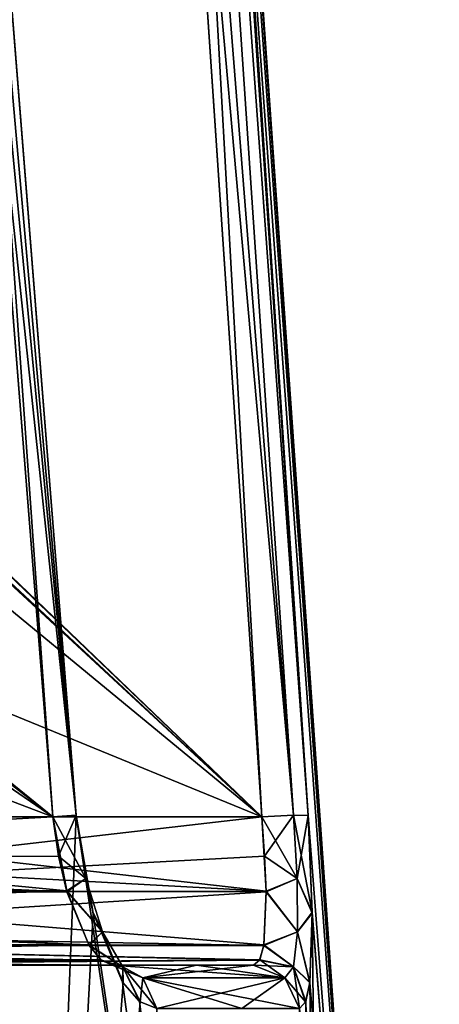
# Model space of a CAD drawing. Header units: millimetres. Extents: x -65 to 65, y -60 to 48.
# Tile 99 of 110: x 21.59 to 24.29, y 19.75 to 26.09. Entities that reach past the tile are written whole.
import ezdxf

# ---------------------------------------------------------------- set-up
doc = ezdxf.new("R2010")
doc.units = ezdxf.units.MM
doc.header["$LTSCALE"] = 101.851852
for name, color, linetype in [('1', 7, 'CONTINUOUS'), ('11', 7, 'CONTINUOUS'), ('12', 7, 'CONTINUOUS'), ('129', 7, 'CONTINUOUS'), ('13', 7, 'CONTINUOUS'), ('130', 7, 'CONTINUOUS'), ('140', 7, 'CONTINUOUS'), ('141', 7, 'CONTINUOUS'), ('245', 7, 'CONTINUOUS'), ('246', 7, 'CONTINUOUS'), ('247', 7, 'CONTINUOUS'), ('248', 7, 'CONTINUOUS'), ('249', 7, 'CONTINUOUS'), ('256', 7, 'CONTINUOUS'), ('257', 7, 'CONTINUOUS'), ('258', 7, 'CONTINUOUS'), ('259', 7, 'CONTINUOUS'), ('260', 7, 'CONTINUOUS'), ('29', 7, 'CONTINUOUS'), ('32', 7, 'CONTINUOUS'), ('34', 7, 'CONTINUOUS')]:
    doc.layers.add(name, color=color, linetype=linetype)

msp = doc.modelspace()

# ---------------------------------------------------------------- linework, layer by layer
at = {"layer": '1', "color": 7, "linetype": 'Continuous', "true_color": 0xe0f2ff}
for points in [[(17.3735, 20, 4.8373), (22.1869, 20, 7.1554), (18.2518, 20, 4.087), (17.3735, 20, 4.8373)], [(17.3735, 20, -4.8373), (18.2518, 20, -4.087), (22.1869, 20, -7.1554), (17.3735, 20, -4.8373)], [(18.2518, 20, 4.087), (22.1869, 20, 7.1554), (18.9668, 20, 3.1798), (18.2518, 20, 4.087)], [(18.2518, 20, -4.087), (18.9668, 20, -3.1798), (22.1869, 20, -7.1554), (18.2518, 20, -4.087)], [(23.0943, 20, 3.1798), (18.9668, 20, 3.1798), (22.7277, 20, 5.1875), (23.0943, 20, 3.1798)], [(18.9668, 20, 3.1798), (22.1869, 20, 7.1554), (22.7277, 20, 5.1875), (18.9668, 20, 3.1798)], [(18.9668, 20, -3.1798), (23.0943, 20, -3.1798), (22.1869, 20, -7.1554), (18.9668, 20, -3.1798)], [(22.1869, 20, -7.1554), (23.0943, 20, -3.1798), (22.7277, 20, -5.1875), (22.1869, 20, -7.1554)]]:
    msp.add_3dface(points, dxfattribs=at)
at = {"layer": '11', "color": 7, "linetype": 'Continuous', "true_color": 0xe0f2ff}
for points in [[(17.6961, 26.0935, 1.9565), (22.522, 30.2511, 1.7749), (17.2718, 26.2806, 1.9483), (17.6961, 26.0935, 1.9565)], [(18.0374, 25.8587, 1.9667), (22.522, 30.2511, 1.7749), (17.6961, 26.0935, 1.9565), (18.0374, 25.8587, 1.9667)], [(18.3043, 25.5863, 1.9786), (22.522, 30.2511, 1.7749), (18.0374, 25.8587, 1.9667), (18.3043, 25.5863, 1.9786)], [(18.5009, 25.285, 1.9918), (22.522, 30.2511, 1.7749), (18.3043, 25.5863, 1.9786), (18.5009, 25.285, 1.9918)], [(18.5271, 25.2322, 1.9941), (22.522, 30.2511, 1.7749), (18.5009, 25.285, 1.9918), (18.5271, 25.2322, 1.9941)], [(18.6878, 24.6307, 2.0203), (22.522, 30.2511, 1.7749), (18.5271, 25.2322, 1.9941), (18.6878, 24.6307, 2.0203)], [(18.8223, 22.8599, 2.0976), (22.522, 30.2511, 1.7749), (18.6878, 24.6307, 2.0203), (18.8223, 22.8599, 2.0976)], [(18.9669, 20.9564, 2.1807), (22.522, 30.2511, 1.7749), (18.8223, 22.8599, 2.0976), (18.9669, 20.9564, 2.1807)], [(23.1484, 20.9564, 2.1807), (22.522, 30.2511, 1.7749), (18.9669, 20.9564, 2.1807), (23.1484, 20.9564, 2.1807)]]:
    msp.add_3dface(points, dxfattribs=at)
at = {"layer": '12', "color": 7, "linetype": 'Continuous', "true_color": 0xe0f2ff}
for points in [[(17.6961, 26.0935, -1.9565), (17.2718, 26.2806, -1.9483), (22.5803, 29.3888, -1.8126), (17.6961, 26.0935, -1.9565)], [(18.0374, 25.8587, -1.9667), (17.6961, 26.0935, -1.9565), (22.5803, 29.3888, -1.8126), (18.0374, 25.8587, -1.9667)], [(23.1484, 20.9564, -2.1807), (18.0374, 25.8587, -1.9667), (22.5803, 29.3888, -1.8126), (23.1484, 20.9564, -2.1807)], [(18.3043, 25.5863, -1.9786), (18.0374, 25.8587, -1.9667), (23.1484, 20.9564, -2.1807), (18.3043, 25.5863, -1.9786)], [(18.5009, 25.285, -1.9918), (18.3043, 25.5863, -1.9786), (23.1484, 20.9564, -2.1807), (18.5009, 25.285, -1.9918)], [(18.5271, 25.2322, -1.9941), (18.5009, 25.285, -1.9918), (23.1484, 20.9564, -2.1807), (18.5271, 25.2322, -1.9941)], [(18.6878, 24.6307, -2.0203), (18.5271, 25.2322, -1.9941), (23.1484, 20.9564, -2.1807), (18.6878, 24.6307, -2.0203)], [(18.8328, 22.7224, -2.1036), (18.6878, 24.6307, -2.0203), (23.1484, 20.9564, -2.1807), (18.8328, 22.7224, -2.1036)], [(18.9669, 20.9564, -2.1807), (18.8328, 22.7224, -2.1036), (23.1484, 20.9564, -2.1807), (18.9669, 20.9564, -2.1807)]]:
    msp.add_3dface(points, dxfattribs=at)
at = {"layer": '129', "color": 7, "linetype": 'Continuous', "true_color": 0xe0f2ff}
for points in [[(16.9401, 20.9564, 5.7375), (21.8022, 20.9564, 8.0789), (21.8904, 20.4785, 7.9596), (16.9401, 20.9564, 5.7375)], [(16.99, 20.5325, 5.6338), (16.9401, 20.9564, 5.7375), (21.8904, 20.4785, 7.9596), (16.99, 20.5325, 5.6338)], [(17.0554, 20.32, 5.4979), (16.99, 20.5325, 5.6338), (21.8904, 20.4785, 7.9596), (17.0554, 20.32, 5.4979)], [(22.0333, 20.1305, 7.6295), (17.0554, 20.32, 5.4979), (21.8904, 20.4785, 7.9596), (22.0333, 20.1305, 7.6295)], [(17.1473, 20.1467, 5.3071), (17.0554, 20.32, 5.4979), (22.0333, 20.1305, 7.6295), (17.1473, 20.1467, 5.3071)], [(17.256, 20.0374, 5.0814), (17.1473, 20.1467, 5.3071), (22.0333, 20.1305, 7.6295), (17.256, 20.0374, 5.0814)], [(22.1113, 20.0341, 7.4061), (17.256, 20.0374, 5.0814), (22.0333, 20.1305, 7.6295), (22.1113, 20.0341, 7.4061)], [(22.1869, 20, 7.1554), (17.256, 20.0374, 5.0814), (22.1113, 20.0341, 7.4061), (22.1869, 20, 7.1554)], [(22.1869, 20, 7.1554), (17.3735, 20, 4.8373), (17.256, 20.0374, 5.0814), (22.1869, 20, 7.1554)]]:
    msp.add_3dface(points, dxfattribs=at)
at = {"layer": '13', "color": 7, "linetype": 'Continuous', "true_color": 0xe0f2ff}
msp.add_3dface([(21.8022, 20.9564, -8.0789), (21.0606, 30.2651, -8.1729), (16.9401, 20.9564, -5.7375), (21.8022, 20.9564, -8.0789)], dxfattribs=at)
at = {"layer": '130', "color": 7, "linetype": 'Continuous', "true_color": 0xe0f2ff}
for points in [[(23.1484, 20.9564, 2.1807), (18.9669, 20.9564, 2.1807), (18.9669, 20.475, 2.3287), (23.1484, 20.9564, 2.1807)], [(23.1484, 20.9564, 2.1807), (18.9669, 20.475, 2.3287), (23.1669, 20.7024, 2.2251), (23.1484, 20.9564, 2.1807)], [(23.1669, 20.7024, 2.2251), (18.9669, 20.475, 2.3287), (23.1762, 20.4732, 2.3298), (23.1669, 20.7024, 2.2251)], [(18.9669, 20.475, 2.3287), (18.9669, 20.2063, 2.5714), (23.1762, 20.4732, 2.3298), (18.9669, 20.475, 2.3287)], [(23.1762, 20.4732, 2.3298), (18.9669, 20.2063, 2.5714), (23.1612, 20.1275, 2.6912), (23.1762, 20.4732, 2.3298)], [(18.9669, 20.2063, 2.5714), (18.9669, 20.1268, 2.6925), (23.1612, 20.1275, 2.6912), (18.9669, 20.2063, 2.5714)], [(18.9669, 20.1268, 2.6925), (18.9668, 20, 3.1798), (23.1343, 20.0327, 2.9262), (18.9669, 20.1268, 2.6925)], [(23.1612, 20.1275, 2.6912), (18.9669, 20.1268, 2.6925), (23.1343, 20.0327, 2.9262), (23.1612, 20.1275, 2.6912)], [(18.9668, 20, 3.1798), (23.0943, 20, 3.1798), (23.1343, 20.0327, 2.9262), (18.9668, 20, 3.1798)]]:
    msp.add_3dface(points, dxfattribs=at)
at = {"layer": '140', "color": 7, "linetype": 'Continuous', "true_color": 0xe0f2ff}
for points in [[(18.9669, 20.9564, -2.1807), (23.1484, 20.9564, -2.1807), (23.1761, 20.4784, -2.3266), (18.9669, 20.9564, -2.1807)], [(18.9669, 20.7062, -2.2239), (18.9669, 20.9564, -2.1807), (23.1761, 20.4784, -2.3266), (18.9669, 20.7062, -2.2239)], [(18.9669, 20.475, -2.3287), (18.9669, 20.7062, -2.2239), (23.1761, 20.4784, -2.3266), (18.9669, 20.475, -2.3287)], [(23.1617, 20.1305, -2.6859), (18.9669, 20.475, -2.3287), (23.1761, 20.4784, -2.3266), (23.1617, 20.1305, -2.6859)], [(18.9669, 20.1268, -2.6924), (18.9669, 20.475, -2.3287), (23.1617, 20.1305, -2.6859), (18.9669, 20.1268, -2.6924)], [(23.135, 20.0341, -2.921), (18.9669, 20.1268, -2.6924), (23.1617, 20.1305, -2.6859), (23.135, 20.0341, -2.921)], [(18.9669, 20.0044, -3.086), (18.9669, 20.1268, -2.6924), (23.135, 20.0341, -2.921), (18.9669, 20.0044, -3.086)], [(23.0943, 20, -3.1798), (18.9668, 20, -3.1798), (18.9669, 20.0044, -3.086), (23.0943, 20, -3.1798)], [(23.0943, 20, -3.1798), (18.9669, 20.0044, -3.086), (23.135, 20.0341, -2.921), (23.0943, 20, -3.1798)]]:
    msp.add_3dface(points, dxfattribs=at)
at = {"layer": '141', "color": 7, "linetype": 'Continuous', "true_color": 0xe0f2ff}
for points in [[(21.8022, 20.9564, -8.0789), (16.9401, 20.9564, -5.7375), (16.961, 20.6905, -5.6941), (21.8022, 20.9564, -8.0789)], [(21.8022, 20.9564, -8.0789), (16.961, 20.6905, -5.6941), (21.8381, 20.7024, -8.047), (21.8022, 20.9564, -8.0789)], [(21.8381, 20.7024, -8.047), (16.961, 20.6905, -5.6941), (21.8919, 20.4733, -7.9567), (21.8381, 20.7024, -8.047)], [(16.961, 20.6905, -5.6941), (17.0119, 20.4476, -5.5884), (21.8919, 20.4733, -7.9567), (16.961, 20.6905, -5.6941)], [(21.8919, 20.4733, -7.9567), (17.0119, 20.4476, -5.5884), (22.0352, 20.1275, -7.6246), (21.8919, 20.4733, -7.9567)], [(17.0119, 20.4476, -5.5884), (17.1684, 20.1188, -5.2633), (22.0352, 20.1275, -7.6246), (17.0119, 20.4476, -5.5884)], [(22.0352, 20.1275, -7.6246), (17.1684, 20.1188, -5.2633), (22.1129, 20.0327, -7.4012), (22.0352, 20.1275, -7.6246)], [(17.1684, 20.1188, -5.2633), (17.3735, 20, -4.8373), (22.1129, 20.0327, -7.4012), (17.1684, 20.1188, -5.2633)], [(17.3735, 20, -4.8373), (22.1869, 20, -7.1554), (22.1129, 20.0327, -7.4012), (17.3735, 20, -4.8373)]]:
    msp.add_3dface(points, dxfattribs=at)
at = {"layer": '245', "color": 7, "linetype": 'Continuous', "true_color": 0xe0f2ff}
for points in [[(22.1549, 38.7048, 1.3225), (21.9479, 38.6944, 1.4063), (23.3525, 20.9665, 2.0997), (22.1549, 38.7048, 1.3225)], [(21.9479, 38.6944, 1.4063), (22.522, 30.2511, 1.7749), (23.3525, 20.9665, 2.0997), (21.9479, 38.6944, 1.4063)], [(23.4466, 20.9644, 1.9053), (22.8206, 30.2591, 1.4948), (22.1549, 38.7048, 1.3225), (23.4466, 20.9644, 1.9053)], [(23.4466, 20.9644, 1.9053), (22.1549, 38.7048, 1.3225), (23.3525, 20.9665, 2.0997), (23.4466, 20.9644, 1.9053)], [(22.522, 30.2511, 1.7749), (23.1484, 20.9564, 2.1807), (23.3525, 20.9665, 2.0997), (22.522, 30.2511, 1.7749)]]:
    msp.add_3dface(points, dxfattribs=at)
at = {"layer": '246', "color": 7, "linetype": 'Continuous', "true_color": 0xe0f2ff}
for points in [[(23.1484, 20.9564, 2.1807), (23.1669, 20.7024, 2.2251), (23.3525, 20.9665, 2.0997), (23.1484, 20.9564, 2.1807)], [(23.3525, 20.9665, 2.0997), (23.1669, 20.7024, 2.2251), (23.3772, 20.5581, 2.1937), (23.3525, 20.9665, 2.0997)], [(23.4466, 20.9644, 1.9053), (23.3525, 20.9665, 2.0997), (23.3772, 20.5581, 2.1937), (23.4466, 20.9644, 1.9053)], [(23.4743, 20.3363, 2.1015), (23.4466, 20.9644, 1.9053), (23.3772, 20.5581, 2.1937), (23.4743, 20.3363, 2.1015)], [(23.1669, 20.7024, 2.2251), (23.1762, 20.4732, 2.3298), (23.3772, 20.5581, 2.1937), (23.1669, 20.7024, 2.2251)], [(23.3772, 20.5581, 2.1937), (23.1762, 20.4732, 2.3298), (23.3793, 20.2143, 2.438), (23.3772, 20.5581, 2.1937)], [(23.4743, 20.3363, 2.1015), (23.3772, 20.5581, 2.1937), (23.3793, 20.2143, 2.438), (23.4743, 20.3363, 2.1015)], [(23.1762, 20.4732, 2.3298), (23.1612, 20.1275, 2.6912), (23.3793, 20.2143, 2.438), (23.1762, 20.4732, 2.3298)], [(23.4587, 19.8868, 2.5772), (23.4743, 20.3363, 2.1015), (23.3793, 20.2143, 2.438), (23.4587, 19.8868, 2.5772)], [(23.3793, 20.2143, 2.438), (23.1612, 20.1275, 2.6912), (23.3528, 19.99, 2.7953), (23.3793, 20.2143, 2.438)], [(23.4587, 19.8868, 2.5772), (23.3793, 20.2143, 2.438), (23.3528, 19.99, 2.7953), (23.4587, 19.8868, 2.5772)], [(23.1612, 20.1275, 2.6912), (23.1343, 20.0327, 2.9262), (23.3528, 19.99, 2.7953), (23.1612, 20.1275, 2.6912)], [(23.1343, 20.0327, 2.9262), (23.0943, 20, 3.1798), (23.3528, 19.99, 2.7953), (23.1343, 20.0327, 2.9262)], [(23.3528, 19.99, 2.7953), (23.0943, 20, 3.1798), (23.297, 19.9195, 3.2077), (23.3528, 19.99, 2.7953)], [(23.4313, 19.7636, 2.8867), (23.3528, 19.99, 2.7953), (23.297, 19.9195, 3.2077), (23.4313, 19.7636, 2.8867)], [(23.4313, 19.7636, 2.8867), (23.4587, 19.8868, 2.5772), (23.3528, 19.99, 2.7953), (23.4313, 19.7636, 2.8867)], [(23.3908, 19.7211, 3.2206), (23.4313, 19.7636, 2.8867), (23.297, 19.9195, 3.2077), (23.3908, 19.7211, 3.2206)]]:
    msp.add_3dface(points, dxfattribs=at)
at = {"layer": '247', "color": 7, "linetype": 'Continuous', "true_color": 0xe0f2ff}
for points in [[(22.7277, 20, 5.1875), (22.1869, 20, 7.1554), (22.3816, 19.9195, 7.2181), (22.7277, 20, 5.1875)], [(23.297, 19.9195, 3.2077), (23.0943, 20, 3.1798), (22.3816, 19.9195, 7.2181), (23.297, 19.9195, 3.2077)], [(23.0943, 20, 3.1798), (22.7277, 20, 5.1875), (22.3816, 19.9195, 7.2181), (23.0943, 20, 3.1798)], [(22.4718, 19.7211, 7.2472), (23.297, 19.9195, 3.2077), (22.3816, 19.9195, 7.2181), (22.4718, 19.7211, 7.2472)], [(22.4718, 19.7211, 7.2472), (23.0195, 19.7211, 5.254), (23.297, 19.9195, 3.2077), (22.4718, 19.7211, 7.2472)], [(23.0195, 19.7211, 5.254), (23.3908, 19.7211, 3.2206), (23.297, 19.9195, 3.2077), (23.0195, 19.7211, 5.254)]]:
    msp.add_3dface(points, dxfattribs=at)
at = {"layer": '248', "color": 7, "linetype": 'Continuous', "true_color": 0xe0f2ff}
for points in [[(22.0139, 20.5581, 8.1665), (21.8022, 20.9564, 8.0789), (21.9509, 20.9665, 8.2405), (22.0139, 20.5581, 8.1665)], [(21.8904, 20.4785, 7.9596), (21.8022, 20.9564, 8.0789), (22.0139, 20.5581, 8.1665), (21.8904, 20.4785, 7.9596)], [(22.0594, 20.3431, 8.2955), (22.0139, 20.5581, 8.1665), (21.9509, 20.9665, 8.2405), (22.0594, 20.3431, 8.2955)], [(21.9514, 20.9644, 8.4565), (22.0594, 20.3431, 8.2955), (21.9509, 20.9665, 8.2405), (21.9514, 20.9644, 8.4565)], [(22.1218, 20.2143, 7.9474), (21.8904, 20.4785, 7.9596), (22.0139, 20.5581, 8.1665), (22.1218, 20.2143, 7.9474)], [(22.0594, 20.3431, 8.2955), (22.1218, 20.2143, 7.9474), (22.0139, 20.5581, 8.1665), (22.0594, 20.3431, 8.2955)], [(22.0333, 20.1305, 7.6295), (21.8904, 20.4785, 7.9596), (22.1218, 20.2143, 7.9474), (22.0333, 20.1305, 7.6295)], [(22.0594, 20.3431, 8.2955), (22.2512, 19.8907, 7.8627), (22.1218, 20.2143, 7.9474), (22.0594, 20.3431, 8.2955)], [(22.253, 19.99, 7.6139), (22.0333, 20.1305, 7.6295), (22.1218, 20.2143, 7.9474), (22.253, 19.99, 7.6139)], [(22.2512, 19.8907, 7.8627), (22.253, 19.99, 7.6139), (22.1218, 20.2143, 7.9474), (22.2512, 19.8907, 7.8627)], [(22.1113, 20.0341, 7.4061), (22.0333, 20.1305, 7.6295), (22.253, 19.99, 7.6139), (22.1113, 20.0341, 7.4061)], [(22.3816, 19.9195, 7.2181), (22.1113, 20.0341, 7.4061), (22.253, 19.99, 7.6139), (22.3816, 19.9195, 7.2181)], [(22.1869, 20, 7.1554), (22.1113, 20.0341, 7.4061), (22.3816, 19.9195, 7.2181), (22.1869, 20, 7.1554)], [(22.2512, 19.8907, 7.8627), (22.3611, 19.7654, 7.5721), (22.253, 19.99, 7.6139), (22.2512, 19.8907, 7.8627)], [(22.4718, 19.7211, 7.2472), (22.3816, 19.9195, 7.2181), (22.253, 19.99, 7.6139), (22.4718, 19.7211, 7.2472)], [(22.3611, 19.7654, 7.5721), (22.4718, 19.7211, 7.2472), (22.253, 19.99, 7.6139), (22.3611, 19.7654, 7.5721)]]:
    msp.add_3dface(points, dxfattribs=at)
at = {"layer": '249', "color": 7, "linetype": 'Continuous', "true_color": 0xe0f2ff}
for points in [[(21.9509, 20.9665, 8.2405), (21.8022, 20.9564, 8.0789), (20.5346, 38.7048, 8.4211), (21.9509, 20.9665, 8.2405)], [(21.8022, 20.9564, 8.0789), (21.1294, 29.4041, 8.1643), (20.5346, 38.7048, 8.4211), (21.8022, 20.9564, 8.0789)], [(21.9514, 20.9644, 8.4565), (21.9509, 20.9665, 8.2405), (20.5346, 38.7048, 8.4211), (21.9514, 20.9644, 8.4565)], [(21.2771, 29.4121, 8.5459), (21.9514, 20.9644, 8.4565), (20.5346, 38.7048, 8.4211), (21.2771, 29.4121, 8.5459)]]:
    msp.add_3dface(points, dxfattribs=at)
at = {"layer": '256', "color": 7, "linetype": 'Continuous', "true_color": 0xe0f2ff}
for points in [[(22.8789, 29.3968, -1.5329), (23.4466, 20.9644, -1.9053), (22.1549, 38.7048, -1.3225), (22.8789, 29.3968, -1.5329)], [(23.1484, 20.9564, -2.1807), (22.1549, 38.7048, -1.3225), (23.3525, 20.9665, -2.0997), (23.1484, 20.9564, -2.1807)], [(22.1549, 38.7048, -1.3225), (23.4466, 20.9644, -1.9053), (23.3525, 20.9665, -2.0997), (22.1549, 38.7048, -1.3225)], [(23.1484, 20.9564, -2.1807), (22.5803, 29.3888, -1.8126), (22.1549, 38.7048, -1.3225), (23.1484, 20.9564, -2.1807)]]:
    msp.add_3dface(points, dxfattribs=at)
at = {"layer": '257', "color": 7, "linetype": 'Continuous', "true_color": 0xe0f2ff}
for points in [[(23.1484, 20.9564, -2.1807), (23.3525, 20.9665, -2.0997), (23.3772, 20.5581, -2.1937), (23.1484, 20.9564, -2.1807)], [(23.1761, 20.4784, -2.3266), (23.1484, 20.9564, -2.1807), (23.3772, 20.5581, -2.1937), (23.1761, 20.4784, -2.3266)], [(23.4466, 20.9644, -1.9053), (23.4742, 20.343, -2.0973), (23.3525, 20.9665, -2.0997), (23.4466, 20.9644, -1.9053)], [(23.3525, 20.9665, -2.0997), (23.4742, 20.343, -2.0973), (23.3772, 20.5581, -2.1937), (23.3525, 20.9665, -2.0997)], [(23.3793, 20.2143, -2.4379), (23.1761, 20.4784, -2.3266), (23.3772, 20.5581, -2.1937), (23.3793, 20.2143, -2.4379)], [(23.4742, 20.343, -2.0973), (23.3793, 20.2143, -2.4379), (23.3772, 20.5581, -2.1937), (23.4742, 20.343, -2.0973)], [(23.1617, 20.1305, -2.6859), (23.1761, 20.4784, -2.3266), (23.3793, 20.2143, -2.4379), (23.1617, 20.1305, -2.6859)], [(23.4742, 20.343, -2.0973), (23.4591, 19.8907, -2.5703), (23.3793, 20.2143, -2.4379), (23.4742, 20.343, -2.0973)], [(23.3528, 19.99, -2.7953), (23.1617, 20.1305, -2.6859), (23.3793, 20.2143, -2.4379), (23.3528, 19.99, -2.7953)], [(23.4591, 19.8907, -2.5703), (23.3528, 19.99, -2.7953), (23.3793, 20.2143, -2.4379), (23.4591, 19.8907, -2.5703)], [(23.135, 20.0341, -2.921), (23.1617, 20.1305, -2.6859), (23.3528, 19.99, -2.7953), (23.135, 20.0341, -2.921)], [(23.0943, 20, -3.1798), (23.135, 20.0341, -2.921), (23.297, 19.9195, -3.2077), (23.0943, 20, -3.1798)], [(23.297, 19.9195, -3.2077), (23.135, 20.0341, -2.921), (23.3528, 19.99, -2.7953), (23.297, 19.9195, -3.2077)], [(23.3908, 19.7211, -3.2206), (23.297, 19.9195, -3.2077), (23.3528, 19.99, -2.7953), (23.3908, 19.7211, -3.2206)], [(23.432, 19.7654, -2.8799), (23.3908, 19.7211, -3.2206), (23.3528, 19.99, -2.7953), (23.432, 19.7654, -2.8799)], [(23.4591, 19.8907, -2.5703), (23.432, 19.7654, -2.8799), (23.3528, 19.99, -2.7953), (23.4591, 19.8907, -2.5703)]]:
    msp.add_3dface(points, dxfattribs=at)
at = {"layer": '258', "color": 7, "linetype": 'Continuous', "true_color": 0xe0f2ff}
for points in [[(22.1869, 20, -7.1554), (22.7277, 20, -5.1875), (23.297, 19.9195, -3.2077), (22.1869, 20, -7.1554)], [(22.1869, 20, -7.1554), (23.297, 19.9195, -3.2077), (22.3816, 19.9195, -7.2181), (22.1869, 20, -7.1554)], [(22.7277, 20, -5.1875), (23.0943, 20, -3.1798), (23.297, 19.9195, -3.2077), (22.7277, 20, -5.1875)], [(23.0195, 19.7211, -5.254), (22.4718, 19.7211, -7.2472), (22.3816, 19.9195, -7.2181), (23.0195, 19.7211, -5.254)], [(23.297, 19.9195, -3.2077), (23.3908, 19.7211, -3.2206), (22.3816, 19.9195, -7.2181), (23.297, 19.9195, -3.2077)], [(23.3908, 19.7211, -3.2206), (23.0195, 19.7211, -5.254), (22.3816, 19.9195, -7.2181), (23.3908, 19.7211, -3.2206)]]:
    msp.add_3dface(points, dxfattribs=at)
at = {"layer": '259', "color": 7, "linetype": 'Continuous', "true_color": 0xe0f2ff}
for points in [[(21.8022, 20.9564, -8.0789), (21.8381, 20.7024, -8.047), (21.9509, 20.9665, -8.2405), (21.8022, 20.9564, -8.0789)], [(21.9509, 20.9665, -8.2405), (21.8381, 20.7024, -8.047), (22.0139, 20.5581, -8.1665), (21.9509, 20.9665, -8.2405)], [(21.9514, 20.9644, -8.4565), (21.9509, 20.9665, -8.2405), (22.0139, 20.5581, -8.1665), (21.9514, 20.9644, -8.4565)], [(22.0614, 20.3363, -8.2918), (21.9514, 20.9644, -8.4565), (22.0139, 20.5581, -8.1665), (22.0614, 20.3363, -8.2918)], [(21.8381, 20.7024, -8.047), (21.8919, 20.4733, -7.9567), (22.0139, 20.5581, -8.1665), (21.8381, 20.7024, -8.047)], [(22.0139, 20.5581, -8.1665), (21.8919, 20.4733, -7.9567), (22.1218, 20.2143, -7.9474), (22.0139, 20.5581, -8.1665)], [(22.0614, 20.3363, -8.2918), (22.0139, 20.5581, -8.1665), (22.1218, 20.2143, -7.9474), (22.0614, 20.3363, -8.2918)], [(21.8919, 20.4733, -7.9567), (22.0352, 20.1275, -7.6246), (22.1218, 20.2143, -7.9474), (21.8919, 20.4733, -7.9567)], [(22.2538, 19.8868, -7.8563), (22.0614, 20.3363, -8.2918), (22.1218, 20.2143, -7.9474), (22.2538, 19.8868, -7.8563)], [(22.1218, 20.2143, -7.9474), (22.0352, 20.1275, -7.6246), (22.253, 19.99, -7.6139), (22.1218, 20.2143, -7.9474)], [(22.2538, 19.8868, -7.8563), (22.1218, 20.2143, -7.9474), (22.253, 19.99, -7.6139), (22.2538, 19.8868, -7.8563)], [(22.0352, 20.1275, -7.6246), (22.1129, 20.0327, -7.4012), (22.253, 19.99, -7.6139), (22.0352, 20.1275, -7.6246)], [(22.1129, 20.0327, -7.4012), (22.1869, 20, -7.1554), (22.253, 19.99, -7.6139), (22.1129, 20.0327, -7.4012)], [(22.1869, 20, -7.1554), (22.3816, 19.9195, -7.2181), (22.253, 19.99, -7.6139), (22.1869, 20, -7.1554)], [(22.3816, 19.9195, -7.2181), (22.3634, 19.7636, -7.5656), (22.253, 19.99, -7.6139), (22.3816, 19.9195, -7.2181)], [(22.3634, 19.7636, -7.5656), (22.2538, 19.8868, -7.8563), (22.253, 19.99, -7.6139), (22.3634, 19.7636, -7.5656)], [(22.4718, 19.7211, -7.2472), (22.3634, 19.7636, -7.5656), (22.3816, 19.9195, -7.2181), (22.4718, 19.7211, -7.2472)]]:
    msp.add_3dface(points, dxfattribs=at)
at = {"layer": '260', "color": 7, "linetype": 'Continuous', "true_color": 0xe0f2ff}
for points in [[(20.3845, 38.6944, -8.2558), (21.9509, 20.9665, -8.2405), (20.5346, 38.7048, -8.4211), (20.3845, 38.6944, -8.2558)], [(20.3845, 38.6944, -8.2558), (21.0606, 30.2651, -8.1729), (21.9509, 20.9665, -8.2405), (20.3845, 38.6944, -8.2558)], [(21.9514, 20.9644, -8.4565), (21.2081, 30.2731, -8.5549), (20.5346, 38.7048, -8.4211), (21.9514, 20.9644, -8.4565)], [(21.9509, 20.9665, -8.2405), (21.9514, 20.9644, -8.4565), (20.5346, 38.7048, -8.4211), (21.9509, 20.9665, -8.2405)], [(21.0606, 30.2651, -8.1729), (21.8022, 20.9564, -8.0789), (21.9509, 20.9665, -8.2405), (21.0606, 30.2651, -8.1729)]]:
    msp.add_3dface(points, dxfattribs=at)
at = {"layer": '29', "color": 7, "linetype": 'Continuous', "true_color": 0xe0f2ff}
for points in [[(21.8022, 20.9564, 8.0789), (15.7568, 25.8591, 5.4052), (21.1294, 29.4041, 8.1643), (21.8022, 20.9564, 8.0789)], [(16.2276, 25.2839, 5.604), (15.7568, 25.8591, 5.4052), (21.8022, 20.9564, 8.0789), (16.2276, 25.2839, 5.604)], [(16.4438, 24.6307, 5.6765), (16.2276, 25.2839, 5.604), (21.8022, 20.9564, 8.0789), (16.4438, 24.6307, 5.6765)], [(16.6807, 22.9013, 5.7068), (16.4438, 24.6307, 5.6765), (21.8022, 20.9564, 8.0789), (16.6807, 22.9013, 5.7068)], [(16.9401, 20.9564, 5.7375), (16.6807, 22.9013, 5.7068), (21.8022, 20.9564, 8.0789), (16.9401, 20.9564, 5.7375)]]:
    msp.add_3dface(points, dxfattribs=at)
at = {"layer": '32', "color": 7, "linetype": 'Continuous', "true_color": 0xe0f2ff}
for points in [[(21.9514, 20.9644, 8.4565), (21.2771, 29.4121, 8.5459), (20.0691, 38.7023, 9.6648), (21.9514, 20.9644, 8.4565)], [(21.9514, 20.9644, 8.4565), (20.0691, 38.7023, 9.6648), (21.5106, 10.0376, 11.2896), (21.9514, 20.9644, 8.4565)], [(22.2468, 38.7023, 1.1216), (22.8206, 30.2591, 1.4948), (24.2933, 10.0376), (22.2468, 38.7023, 1.1216)], [(22.268, 38.7023, 0.561), (22.2468, 38.7023, 1.1216), (24.2933, 10.0376), (22.268, 38.7023, 0.561)], [(22.275, 38.7023), (22.268, 38.7023, 0.561), (24.2933, 10.0376), (22.275, 38.7023)], [(22.8206, 30.2591, 1.4948), (23.4466, 20.9644, 1.9053), (24.2933, 10.0376), (22.8206, 30.2591, 1.4948)], [(23.5873, 10.0376, 5.8138), (21.9514, 20.9644, 8.4565), (21.5106, 10.0376, 11.2896), (23.5873, 10.0376, 5.8138)], [(22.0594, 20.3431, 8.2955), (21.9514, 20.9644, 8.4565), (23.5873, 10.0376, 5.8138), (22.0594, 20.3431, 8.2955)], [(23.4466, 20.9644, 1.9053), (23.4743, 20.3363, 2.1015), (24.2933, 10.0376), (23.4466, 20.9644, 1.9053)], [(22.2512, 19.8907, 7.8627), (22.0594, 20.3431, 8.2955), (23.5873, 10.0376, 5.8138), (22.2512, 19.8907, 7.8627)], [(23.4743, 20.3363, 2.1015), (23.4587, 19.8868, 2.5772), (24.2933, 10.0376), (23.4743, 20.3363, 2.1015)], [(22.3611, 19.7654, 7.5721), (22.2512, 19.8907, 7.8627), (23.5873, 10.0376, 5.8138), (22.3611, 19.7654, 7.5721)], [(23.4587, 19.8868, 2.5772), (23.4313, 19.7636, 2.8867), (24.2933, 10.0376), (23.4587, 19.8868, 2.5772)], [(22.4718, 19.7211, 7.2472), (22.3611, 19.7654, 7.5721), (23.5873, 10.0376, 5.8138), (22.4718, 19.7211, 7.2472)], [(23.4313, 19.7636, 2.8867), (23.3908, 19.7211, 3.2206), (24.2933, 10.0376), (23.4313, 19.7636, 2.8867)]]:
    msp.add_3dface(points, dxfattribs=at)
at = {"layer": '34', "color": 7, "linetype": 'Continuous', "true_color": 0xe0f2ff}
for points in [[(23.4466, 20.9644, -1.9053), (22.8789, 29.3968, -1.5329), (22.268, 38.7023, -0.561), (23.4466, 20.9644, -1.9053)], [(22.268, 38.7023, -0.561), (22.275, 38.7023), (23.4466, 20.9644, -1.9053), (22.268, 38.7023, -0.561)], [(22.275, 38.7023), (24.2933, 10.0376), (23.4466, 20.9644, -1.9053), (22.275, 38.7023)], [(21.2081, 30.2731, -8.5549), (21.9514, 20.9644, -8.4565), (21.5106, 10.0376, -11.2896), (21.2081, 30.2731, -8.5549)], [(21.9514, 20.9644, -8.4565), (22.0614, 20.3363, -8.2918), (21.5106, 10.0376, -11.2896), (21.9514, 20.9644, -8.4565)], [(23.4466, 20.9644, -1.9053), (24.2933, 10.0376), (23.4742, 20.343, -2.0973), (23.4466, 20.9644, -1.9053)], [(22.0614, 20.3363, -8.2918), (22.2538, 19.8868, -7.8563), (21.5106, 10.0376, -11.2896), (22.0614, 20.3363, -8.2918)], [(23.4591, 19.8907, -2.5703), (23.4742, 20.343, -2.0973), (23.5873, 10.0376, -5.8138), (23.4591, 19.8907, -2.5703)], [(23.4742, 20.343, -2.0973), (24.2933, 10.0376), (23.5873, 10.0376, -5.8138), (23.4742, 20.343, -2.0973)], [(22.2538, 19.8868, -7.8563), (22.3634, 19.7636, -7.5656), (21.5106, 10.0376, -11.2896), (22.2538, 19.8868, -7.8563)], [(23.432, 19.7654, -2.8799), (23.4591, 19.8907, -2.5703), (23.5873, 10.0376, -5.8138), (23.432, 19.7654, -2.8799)], [(22.3634, 19.7636, -7.5656), (22.4718, 19.7211, -7.2472), (21.5106, 10.0376, -11.2896), (22.3634, 19.7636, -7.5656)], [(23.3908, 19.7211, -3.2206), (23.432, 19.7654, -2.8799), (23.5873, 10.0376, -5.8138), (23.3908, 19.7211, -3.2206)]]:
    msp.add_3dface(points, dxfattribs=at)

doc.saveas('drawing.dxf')
